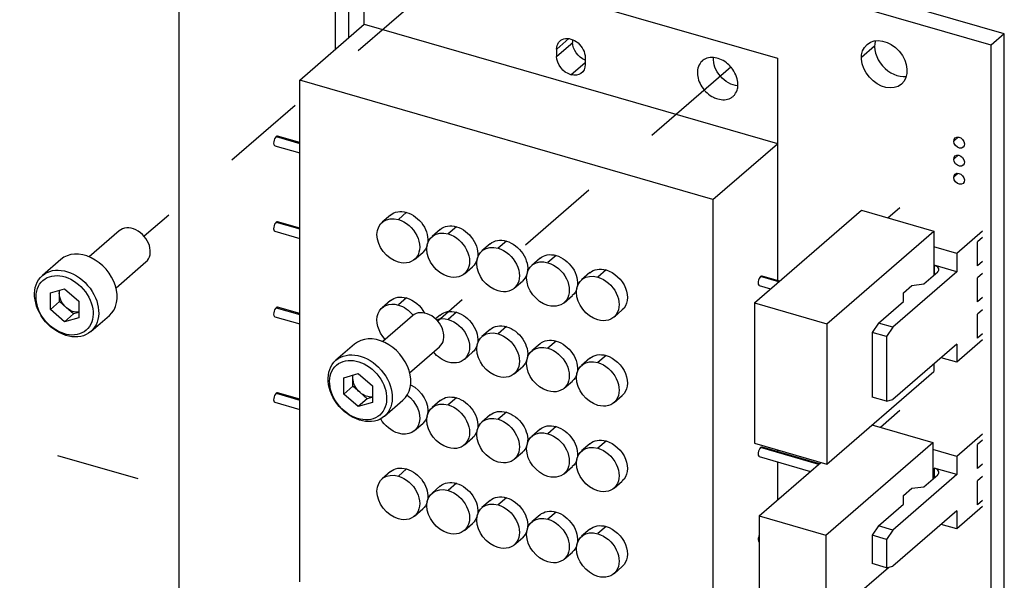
# Model space of a CAD drawing. Extents: x 0.3 to 39, y 0.1 to 10.9.
# Tile 13 of 26: x 28.576 to 29.753, y 2.071 to 2.742. Entities that reach past the tile are written whole.
import ezdxf

# ---------------------------------------------------------------- set-up
doc = ezdxf.new("R2010")
doc.units = 0
doc.header["$LTSCALE"] = 0.5
doc.header["$MEASUREMENT"] = 0
doc.linetypes.add('ONS_PHANTOM', pattern=[0.5, 0.25, -0.05, 0.05, -0.05, 0.05, -0.05])
for name, color, linetype in [('EXPLODE_LINES', 7, 'ONS_PHANTOM'), ('TANGENT_LINES', 7, 'CONTINUOUS'), ('VISIBLE', 7, 'CONTINUOUS')]:
    doc.layers.add(name, color=color, linetype=linetype)

msp = doc.modelspace()

# ---------------------------------------------------------------- linework, layer by layer
at = {"layer": 'EXPLODE_LINES'}
for p, q in [((29.0752, 2.7864), (28.7245, 2.4827)), ((27.0117, 2.6853), (28.766, 2.1789)), ((27.0117, 2.6853), (28.766, 2.1789)), ((29.4264, 2.685), (29.0757, 2.3813))]:
    msp.add_line(p, q, dxfattribs=at)
at = {"layer": 'TANGENT_LINES'}
for p, q in [((29.218, 2.7065), (29.2326, 2.7191)), ((29.218, 2.698), (29.2372, 2.7146)), ((29.5984, 2.71), (29.5826, 2.6964)), ((29.235, 2.676), (29.2521, 2.6907)), ((28.8824, 2.6019), (28.9106, 2.5938)), ((29.6985, 2.6014), (29.693, 2.5967)), ((29.6985, 2.5798), (29.693, 2.575)), ((29.6985, 2.5581), (29.693, 2.5534)), ((29.0384, 2.5114), (29.0286, 2.5029)), ((28.8824, 2.4996), (28.9106, 2.4915)), ((29.0981, 2.4942), (29.0882, 2.4857)), ((29.1578, 2.477), (29.1479, 2.4684)), ((29.2174, 2.4597), (29.2076, 2.4512)), ((29.2771, 2.4425), (29.2672, 2.434)), ((29.6694, 2.4482), (29.6694, 2.4364)), ((29.4838, 2.4283), (29.462, 2.4346)), ((29.0384, 2.4091), (29.0286, 2.4006)), ((28.8824, 2.3973), (28.9106, 2.3892)), ((29.0981, 2.3919), (29.0882, 2.3834)), ((29.1578, 2.3747), (29.1479, 2.3661)), ((29.2174, 2.3574), (29.2076, 2.3489)), ((29.2771, 2.3402), (29.2672, 2.3317)), ((28.8824, 2.295), (28.9106, 2.2869)), ((29.0981, 2.2896), (29.0882, 2.2811)), ((29.1578, 2.2724), (29.1479, 2.2639)), ((29.2174, 2.2552), (29.2076, 2.2466)), ((29.2771, 2.2379), (29.2672, 2.2294)), ((29.5315, 2.21), (29.462, 2.23)), ((29.0384, 2.2045), (29.0286, 2.196)), ((29.6694, 2.2056), (29.6694, 2.1938)), ((29.0981, 2.1873), (29.0882, 2.1788)), ((29.1578, 2.1701), (29.1479, 2.1616)), ((29.2174, 2.1529), (29.2076, 2.1443)), ((29.2771, 2.1356), (29.2672, 2.1271))]:
    msp.add_line(p, q, dxfattribs=at)
for centre in [(28.6293, 2.4002), (28.9805, 2.2988)]:
    msp.add_ellipse(centre, major_axis=(0.0258, -0.0298), ratio=0.75, dxfattribs=at)
at = {"layer": 'VISIBLE'}
for p, q in [((29.7535, 2.7249), (28.7818, 3.0054)), ((28.766, 2.9918), (28.766, 1.9689)), ((29.7378, 2.7113), (28.766, 2.9918)), ((28.9536, 2.7066), (28.9536, 2.8482)), ((28.9536, 2.8482), (29.482, 2.6956)), ((28.9693, 2.7202), (28.9693, 2.8436)), ((28.9878, 2.7363), (28.9878, 2.8383)), ((28.9106, 2.6693), (28.9878, 2.7363)), ((28.9878, 2.7363), (29.482, 2.5936)), ((29.7535, 2.7249), (29.7378, 2.7113)), ((29.7535, 1.7021), (29.7535, 2.7249)), ((29.2372, 2.7146), (29.2372, 2.7178)), ((29.7378, 1.6884), (29.7378, 2.7113)), ((29.218, 2.698), (29.218, 2.7065)), ((29.2521, 2.6966), (29.2521, 2.6881)), ((29.482, 2.6956), (29.482, 2.4298)), ((28.9106, 2.0693), (28.9106, 2.6693)), ((29.4049, 2.5266), (28.9106, 2.6693)), ((28.9106, 2.5948), (28.884, 2.6025)), ((29.4049, 2.5266), (29.482, 2.5934)), ((28.8808, 2.5911), (28.9106, 2.5825)), ((29.4049, 2.5266), (29.4049, 1.9266)), ((29.4546, 2.4031), (29.5826, 2.5139)), ((29.5826, 2.5139), (29.6691, 2.4889)), ((29.6142, 2.5048), (29.6286, 2.5172)), ((28.9106, 2.4925), (28.884, 2.5002)), ((29.0191, 2.5082), (29.0092, 2.4996)), ((28.6945, 2.4892), (28.6587, 2.4582)), ((28.8808, 2.4888), (28.9106, 2.4802)), ((29.0788, 2.4909), (29.0689, 2.4824)), ((29.5411, 2.3781), (29.6691, 2.4889)), ((29.6691, 2.4889), (29.6691, 2.47)), ((29.7275, 2.4887), (29.6967, 2.462)), ((29.1384, 2.4737), (29.1286, 2.4652)), ((29.7275, 2.4814), (29.7215, 2.4762)), ((29.7215, 2.4475), (29.7215, 2.4762)), ((29.0479, 2.455), (29.0578, 2.4635)), ((29.6967, 2.462), (29.6691, 2.47)), ((29.6691, 2.47), (29.6691, 2.4361)), ((29.6967, 2.462), (29.6967, 2.4404)), ((28.6249, 2.455), (28.6028, 2.4358)), ((28.6909, 2.421), (28.7267, 2.452)), ((29.1981, 2.4565), (29.1883, 2.448)), ((29.7275, 2.4527), (29.7215, 2.4475)), ((29.1076, 2.4378), (29.1174, 2.4463)), ((29.2578, 2.4393), (29.2479, 2.4307)), ((29.6967, 2.4404), (29.62, 2.374)), ((29.6571, 2.4258), (29.6738, 2.4402)), ((29.6967, 2.4404), (29.6694, 2.4482)), ((29.1672, 2.4205), (29.1771, 2.4291)), ((29.4846, 2.4291), (29.4637, 2.4351)), ((29.7275, 2.4381), (29.7215, 2.4329)), ((29.7215, 2.4042), (29.7215, 2.4329)), ((28.6123, 2.415), (28.6293, 2.4199)), ((28.6123, 2.3953), (28.6123, 2.415)), ((28.6231, 2.4145), (28.6231, 2.4181)), ((28.6293, 2.4199), (28.6464, 2.4051)), ((29.4604, 2.4238), (29.474, 2.4199)), ((29.633, 2.4153), (29.6429, 2.4239)), ((29.633, 2.4049), (29.633, 2.4153)), ((29.6429, 2.4239), (29.6571, 2.4258)), ((28.6231, 2.4047), (28.6123, 2.3953)), ((28.6231, 2.4047), (28.6231, 2.4145)), ((28.6316, 2.3973), (28.6231, 2.4047)), ((28.6464, 2.4051), (28.6464, 2.3854)), ((29.0191, 2.4059), (29.0092, 2.3973)), ((29.2269, 2.4033), (29.2368, 2.4118)), ((29.4546, 2.4031), (29.4546, 2.2353)), ((29.4546, 2.4031), (29.5411, 2.3781)), ((29.603, 2.3789), (29.633, 2.4049)), ((29.7275, 2.4094), (29.7215, 2.4042)), ((28.6293, 2.3805), (28.6123, 2.3953)), ((28.6401, 2.3899), (28.6316, 2.3973)), ((28.6464, 2.3917), (28.6401, 2.3899)), ((28.9106, 2.3902), (28.884, 2.3979)), ((29.2866, 2.3861), (29.2964, 2.3946)), ((29.7275, 2.3948), (29.7215, 2.3896)), ((28.6401, 2.3899), (28.6293, 2.3805)), ((28.6464, 2.3854), (28.6293, 2.3805)), ((28.6608, 2.3689), (28.6829, 2.388)), ((28.8808, 2.3865), (28.9106, 2.3779)), ((29.0456, 2.3878), (29.0099, 2.3568)), ((29.0788, 2.3886), (29.0732, 2.3839)), ((29.7215, 2.3609), (29.7215, 2.3896)), ((29.1384, 2.3714), (29.1286, 2.3629)), ((29.5411, 2.3781), (29.5411, 2.2103)), ((29.603, 2.3789), (29.5956, 2.3678)), ((29.5956, 2.3678), (29.5956, 2.2905)), ((29.6127, 2.3629), (29.5956, 2.3678)), ((29.62, 2.374), (29.603, 2.3789)), ((29.62, 2.374), (29.6127, 2.3629)), ((29.6127, 2.3629), (29.6127, 2.2856)), ((29.7275, 2.3588), (29.6967, 2.3321)), ((29.7275, 2.3661), (29.7215, 2.3609)), ((28.9761, 2.3536), (28.954, 2.3344)), ((29.0421, 2.3196), (29.0779, 2.3506)), ((29.1076, 2.3355), (29.1174, 2.344)), ((29.1981, 2.3542), (29.1883, 2.3457)), ((29.6967, 2.3538), (29.62, 2.2874)), ((29.6967, 2.3538), (29.6967, 2.3321)), ((29.2578, 2.337), (29.2479, 2.3284)), ((29.6967, 2.3321), (29.678, 2.3375)), ((29.1672, 2.3182), (29.1771, 2.3268)), ((29.5411, 2.2103), (29.6691, 2.3211)), ((29.6691, 2.3298), (29.6691, 2.3211)), ((28.9634, 2.3136), (28.9805, 2.3185)), ((28.9634, 2.2939), (28.9634, 2.3136)), ((28.9743, 2.3131), (28.9743, 2.3167)), ((28.9743, 2.3033), (28.9743, 2.3131)), ((28.9805, 2.3185), (28.9975, 2.3038)), ((29.2269, 2.301), (29.2368, 2.3095)), ((28.9743, 2.3033), (28.9634, 2.2939)), ((28.9828, 2.2959), (28.9743, 2.3033)), ((28.9975, 2.3038), (28.9975, 2.2841)), ((28.9106, 2.2879), (28.884, 2.2956)), ((28.9805, 2.2791), (28.9634, 2.2939)), ((28.9913, 2.2885), (28.9805, 2.2791)), ((28.9913, 2.2885), (28.9828, 2.2959)), ((28.9975, 2.2903), (28.9913, 2.2885)), ((29.0119, 2.2675), (29.0341, 2.2867)), ((29.0788, 2.2864), (29.0689, 2.2778)), ((29.2866, 2.2838), (29.2964, 2.2923)), ((29.6127, 2.2856), (29.5956, 2.2905)), ((29.6127, 2.2856), (29.62, 2.2874)), ((28.8808, 2.2843), (28.9106, 2.2757)), ((28.9975, 2.2841), (28.9805, 2.2791)), ((29.6052, 2.2543), (29.6286, 2.2746)), ((29.1384, 2.2691), (29.1286, 2.2606)), ((29.0479, 2.2504), (29.0578, 2.2589)), ((29.1981, 2.2519), (29.1883, 2.2434)), ((29.5952, 2.2572), (29.6678, 2.2362)), ((29.1076, 2.2332), (29.1174, 2.2417)), ((29.7275, 2.2461), (29.6967, 2.2194)), ((29.7275, 2.2388), (29.7215, 2.2336)), ((29.2578, 2.2347), (29.2479, 2.2262)), ((29.4546, 2.2353), (29.5411, 2.2103)), ((29.5324, 2.2107), (29.4637, 2.2306)), ((29.482, 2.2274), (29.482, 2.2253)), ((29.5398, 2.1254), (29.6678, 2.2362)), ((29.6678, 2.2362), (29.6678, 2.2278)), ((29.6967, 2.2194), (29.6678, 2.2278)), ((29.6678, 2.2278), (29.6678, 2.1924)), ((29.7215, 2.2049), (29.7215, 2.2336)), ((29.1672, 2.216), (29.1771, 2.2245)), ((29.4604, 2.2192), (29.5217, 2.2015)), ((29.6967, 2.2194), (29.6967, 2.1978)), ((29.2269, 2.1987), (29.2368, 2.2073)), ((29.4604, 2.1484), (29.5342, 2.2123)), ((29.482, 2.213), (29.482, 2.1671)), ((29.6967, 2.1978), (29.6694, 2.2056)), ((29.7275, 2.2101), (29.7215, 2.2049)), ((29.0191, 2.2013), (29.0092, 2.1928)), ((29.6967, 2.1978), (29.62, 2.1314)), ((29.6571, 2.1832), (29.6738, 2.1976)), ((29.7275, 2.1955), (29.7215, 2.1903)), ((29.0788, 2.1841), (29.0689, 2.1755)), ((29.2866, 2.1815), (29.2964, 2.19)), ((29.633, 2.1727), (29.6429, 2.1813)), ((29.6429, 2.1813), (29.6571, 2.1832)), ((29.7215, 2.1616), (29.7215, 2.1903)), ((29.633, 2.1623), (29.633, 2.1727)), ((29.0479, 2.1481), (29.0578, 2.1566)), ((29.1384, 2.1668), (29.1286, 2.1583)), ((29.603, 2.1363), (29.633, 2.1623)), ((29.7275, 2.1595), (29.6967, 2.1328)), ((29.7275, 2.1668), (29.7215, 2.1616)), ((29.1981, 2.1496), (29.1883, 2.1411)), ((29.4604, 2.1484), (29.5398, 2.1254)), ((29.4604, 2.1484), (29.4604, 2.0449)), ((29.6967, 2.1545), (29.62, 2.0881)), ((29.6967, 2.1545), (29.6967, 2.1328)), ((29.1076, 2.1309), (29.1174, 2.1394)), ((29.2578, 2.1324), (29.2479, 2.1239)), ((29.603, 2.1363), (29.5956, 2.1252)), ((29.62, 2.1314), (29.603, 2.1363)), ((29.6967, 2.1328), (29.678, 2.1382)), ((29.1672, 2.1137), (29.1771, 2.1222)), ((29.5398, 2.1254), (29.5398, 2.0219)), ((29.5956, 2.1252), (29.5956, 2.0913)), ((29.6127, 2.1203), (29.5956, 2.1252)), ((29.62, 2.1314), (29.6127, 2.1203)), ((29.6127, 2.1203), (29.6127, 2.0863)), ((29.2269, 2.0965), (29.2368, 2.105)), ((29.2866, 2.0792), (29.2964, 2.0878)), ((29.5398, 2.0219), (29.6148, 2.0868)), ((29.6127, 2.0863), (29.5956, 2.0913)), ((29.6127, 2.0863), (29.62, 2.0881))]:
    msp.add_line(p, q, dxfattribs=at)
at = {"layer": 'VISIBLE', "extrusion": (0, 0, -1)}
for centre, major_axis, start_param, end_param in [((29.235, 2.7016), (-0.0129, 0.0149), 5.569461, 8.711054), ((29.2542, 2.7097), (-0.0129, 0.0149), 4.124832, 5.569461), ((29.235, 2.693), (-0.0129, 0.0149), 3.998665, 5.569461), ((29.235, 2.693), (-0.0129, 0.0149), 2.427868, 3.998665), ((29.4298, 2.6879), (-0.0184, 0.0212), 3.800059, 5.631894), ((29.0384, 2.4858), (-0.0193, 0.0223), 0, 0.857072), ((29.0384, 2.4858), (-0.0193, 0.0223), 0.857072, 2.613146), ((29.0286, 2.4773), (-0.0193, 0.0223), 3.998665, 7.140257), ((29.0286, 2.4773), (-0.0193, 0.0223), 0.857072, 3.998665), ((29.0882, 2.4601), (-0.0193, 0.0223), 3.998665, 7.140257), ((29.0981, 2.4686), (-0.0193, 0.0223), 0, 0.857072), ((29.0882, 2.4601), (-0.0193, 0.0223), 0.857072, 3.998665), ((29.0981, 2.4686), (-0.0193, 0.0223), 0.857072, 2.613146), ((29.1578, 2.4514), (-0.0193, 0.0223), 0, 0.857072), ((29.1578, 2.4514), (-0.0193, 0.0223), 0.857072, 2.613146), ((29.0384, 2.4858), (-0.0193, 0.0223), 2.691123, 3.141593), ((29.1479, 2.4429), (-0.0193, 0.0223), 3.998665, 7.140257), ((29.1479, 2.4429), (-0.0193, 0.0223), 0.857072, 3.998665), ((29.2174, 2.4342), (-0.0193, 0.0223), 0, 0.857072), ((29.0981, 2.4686), (-0.0193, 0.0223), 2.691123, 3.141593), ((29.2076, 2.4256), (-0.0193, 0.0223), 3.998665, 7.140257), ((29.2076, 2.4256), (-0.0193, 0.0223), 0.857072, 3.998665), ((29.2174, 2.4342), (-0.0193, 0.0223), 0.857072, 2.613146), ((29.2771, 2.4169), (-0.0193, 0.0223), 0, 0.857072), ((29.2771, 2.4169), (-0.0193, 0.0223), 0.857072, 3.141593), ((29.1578, 2.4514), (-0.0193, 0.0223), 2.691123, 3.141593), ((29.2672, 2.4084), (-0.0193, 0.0223), 3.998665, 7.140257), ((29.2672, 2.4084), (-0.0193, 0.0223), 0.857072, 3.998665), ((28.6401, 2.4096), (-0.0129, 0.0149), 5.569461, 5.796982), ((29.2174, 2.4342), (-0.0193, 0.0223), 2.691123, 3.141593), ((28.6401, 2.4096), (-0.0129, 0.0149), 4.522263, 5.569461), ((29.0286, 2.375), (-0.0193, 0.0223), 4.661342, 7.140257), ((29.0384, 2.3835), (-0.0193, 0.0223), 0, 0.857072), ((29.0384, 2.3835), (-0.0193, 0.0223), 0.857072, 1.865121), ((28.6401, 2.4096), (-0.0129, 0.0149), 3.625123, 4.522263), ((29.0286, 2.375), (-0.0193, 0.0223), 0.857072, 1.622708), ((29.0981, 2.3663), (-0.0193, 0.0223), 0, 0.857072), ((29.0981, 2.3663), (-0.0193, 0.0223), 0.857072, 2.613146), ((29.0882, 2.3578), (-0.0193, 0.0223), 0.265244, 0.857072), ((29.0882, 2.3578), (-0.0193, 0.0223), 0.857072, 3.998665), ((29.1479, 2.3406), (-0.0193, 0.0223), 3.998665, 7.140257), ((29.1578, 2.3491), (-0.0193, 0.0223), 0, 0.857072), ((29.1578, 2.3491), (-0.0193, 0.0223), 0.857072, 2.613146), ((29.1479, 2.3406), (-0.0193, 0.0223), 0.857072, 3.998665), ((29.2174, 2.3319), (-0.0193, 0.0223), 0, 0.857072), ((29.2174, 2.3319), (-0.0193, 0.0223), 0.857072, 2.613146), ((29.0882, 2.3578), (-0.0193, 0.0223), 3.998665, 4.758548), ((29.0981, 2.3663), (-0.0193, 0.0223), 2.691123, 3.141593), ((29.2076, 2.3233), (-0.0193, 0.0223), 3.998665, 7.140257), ((29.2076, 2.3233), (-0.0193, 0.0223), 0.857072, 3.998665), ((29.1578, 2.3491), (-0.0193, 0.0223), 2.691123, 3.141593), ((29.2672, 2.3061), (-0.0193, 0.0223), 3.998665, 7.140257), ((29.2771, 2.3146), (-0.0193, 0.0223), 0, 0.857072), ((29.2771, 2.3146), (-0.0193, 0.0223), 0.857072, 3.141593), ((29.2672, 2.3061), (-0.0193, 0.0223), 0.857072, 3.998665), ((28.9913, 2.3082), (-0.0129, 0.0149), 5.569461, 5.796982), ((28.9913, 2.3082), (-0.0129, 0.0149), 4.522263, 5.569461), ((29.2174, 2.3319), (-0.0193, 0.0223), 2.691123, 3.141593), ((29.0384, 2.2813), (-0.0193, 0.0223), 1.046306, 2.613146), ((28.9913, 2.3082), (-0.0129, 0.0149), 3.625123, 4.522263), ((29.0286, 2.2727), (-0.0193, 0.0223), 1.288849, 3.998665), ((29.0981, 2.264), (-0.0193, 0.0223), 0, 0.857072), ((29.0981, 2.264), (-0.0193, 0.0223), 0.857072, 2.613146), ((29.0882, 2.2555), (-0.0193, 0.0223), 3.998665, 7.140257), ((29.0882, 2.2555), (-0.0193, 0.0223), 0.857072, 3.998665), ((29.1578, 2.2468), (-0.0193, 0.0223), 0, 0.857072), ((29.0286, 2.2727), (-0.0193, 0.0223), 3.998665, 4.969488), ((29.0384, 2.2813), (-0.0193, 0.0223), 2.691123, 3.141593), ((29.1479, 2.2383), (-0.0193, 0.0223), 3.998665, 7.140257), ((29.1479, 2.2383), (-0.0193, 0.0223), 0.857072, 3.998665), ((29.1578, 2.2468), (-0.0193, 0.0223), 0.857072, 2.613146), ((29.0981, 2.264), (-0.0193, 0.0223), 2.691123, 3.141593), ((29.2174, 2.2296), (-0.0193, 0.0223), 0, 0.857072), ((29.2174, 2.2296), (-0.0193, 0.0223), 0.857072, 2.613146), ((29.2076, 2.2211), (-0.0193, 0.0223), 3.998665, 7.140257), ((29.2076, 2.2211), (-0.0193, 0.0223), 0.857072, 3.998665), ((29.2771, 2.2124), (-0.0193, 0.0223), 0, 0.857072), ((29.1578, 2.2468), (-0.0193, 0.0223), 2.691123, 3.141593), ((29.2672, 2.2038), (-0.0193, 0.0223), 3.998665, 7.140257), ((29.2672, 2.2038), (-0.0193, 0.0223), 0.857072, 3.998665), ((29.2771, 2.2124), (-0.0193, 0.0223), 0.857072, 3.141593), ((29.2174, 2.2296), (-0.0193, 0.0223), 2.691123, 3.141593), ((29.0384, 2.179), (-0.0193, 0.0223), 0, 0.857072), ((29.0384, 2.179), (-0.0193, 0.0223), 0.857072, 2.613146), ((29.0286, 2.1704), (-0.0193, 0.0223), 3.998665, 7.140257), ((29.0286, 2.1704), (-0.0193, 0.0223), 0.857072, 3.998665), ((29.0882, 2.1532), (-0.0193, 0.0223), 3.998665, 7.140257), ((29.0981, 2.1617), (-0.0193, 0.0223), 0, 0.857072), ((29.0981, 2.1617), (-0.0193, 0.0223), 0.857072, 2.613146), ((29.0882, 2.1532), (-0.0193, 0.0223), 0.857072, 3.998665), ((29.1578, 2.1445), (-0.0193, 0.0223), 0, 0.857072), ((29.1578, 2.1445), (-0.0193, 0.0223), 0.857072, 2.613146), ((29.0384, 2.179), (-0.0193, 0.0223), 2.691123, 3.141593), ((29.1479, 2.136), (-0.0193, 0.0223), 3.998665, 7.140257), ((29.1479, 2.136), (-0.0193, 0.0223), 0.857072, 3.998665), ((29.0981, 2.1617), (-0.0193, 0.0223), 2.691123, 3.141593), ((29.2076, 2.1188), (-0.0193, 0.0223), 3.998665, 7.140257), ((29.2174, 2.1273), (-0.0193, 0.0223), 0, 0.857072), ((29.2076, 2.1188), (-0.0193, 0.0223), 0.857072, 3.998665), ((29.2174, 2.1273), (-0.0193, 0.0223), 0.857072, 2.613146), ((29.2771, 2.1101), (-0.0193, 0.0223), 0, 0.857072), ((29.2771, 2.1101), (-0.0193, 0.0223), 0.857072, 3.141593), ((29.1578, 2.1445), (-0.0193, 0.0223), 2.691123, 3.141593), ((29.2672, 2.1015), (-0.0193, 0.0223), 3.998665, 7.140257), ((29.2672, 2.1015), (-0.0193, 0.0223), 0.857072, 3.998665), ((29.2174, 2.1273), (-0.0193, 0.0223), 2.691123, 3.141593)]:
    msp.add_ellipse(centre, major_axis=major_axis, ratio=0.75, start_param=start_param, end_param=end_param, dxfattribs=at)
at = {"layer": 'VISIBLE'}
for centre, major_axis in [((29.6099, 2.6885), (0.0206, -0.0238)), ((29.6994, 2.5948), (0.00483, -0.00558)), ((29.6994, 2.5732), (0.00483, -0.00558)), ((29.6994, 2.5515), (0.00483, -0.00558)), ((28.6318, 2.4023), (0.029, -0.0335)), ((28.983, 2.301), (0.029, -0.0335))]:
    msp.add_ellipse(centre, major_axis=major_axis, ratio=0.75, dxfattribs=at)
for centre, major_axis, ratio, start_param, end_param in [((29.6256, 2.7022), (0.0206, -0.0238), 0.75, 3.598259, 5.826519), ((28.8824, 2.5968), (0.00164, 0.00567), 0.433013, 0.588003, 3.141593), ((28.8824, 2.5968), (0.00164, 0.00567), 0.433013, 0, 0.588003), ((28.8824, 2.4945), (0.00164, 0.00567), 0.433013, 0.588003, 3.141593), ((28.8824, 2.4945), (0.00164, 0.00567), 0.433013, 0, 0.588003), ((28.7106, 2.4706), (0.0161, -0.0186), 0.75, 0, 3.141593), ((28.6539, 2.4215), (0.029, -0.0335), 0.75, 6.283185, 9.424778), ((29.6635, 2.4431), (-0.0118, 0), 0.5, 2.617994, 4.18879), ((29.462, 2.4295), (0.00164, 0.00567), 0.433013, 0.588003, 3.141593), ((29.462, 2.4295), (0.00164, 0.00567), 0.433013, 0, 0.588003), ((28.8824, 2.3922), (0.00164, 0.00567), 0.433013, 0.588003, 3.141593), ((28.8824, 2.3922), (0.00164, 0.00567), 0.433013, 0, 0.588003), ((29.0618, 2.3692), (0.0161, -0.0186), 0.75, 0, 3.141593), ((29.0051, 2.3201), (0.029, -0.0335), 0.75, 6.283185, 9.424778), ((28.8824, 2.2899), (0.00164, 0.00567), 0.433013, 0.588003, 3.141593), ((28.8824, 2.2899), (0.00164, 0.00567), 0.433013, 0, 0.588003), ((29.462, 2.2249), (0.00164, 0.00567), 0.433013, 0.588003, 3.141593), ((29.462, 2.2249), (0.00164, 0.00567), 0.433013, 0, 0.588003), ((29.6635, 2.2005), (-0.0118, 0), 0.5, 2.617994, 4.18879), ((29.462, 2.1226), (0.00164, 0.00567), 0.433013, 1.193967, 3.141593)]:
    msp.add_ellipse(centre, major_axis=major_axis, ratio=ratio, start_param=start_param, end_param=end_param, dxfattribs=at)
for points, knots in [([(29.3922, 2.6925), (29.392, 2.6924), (29.3913, 2.6918), (29.3867, 2.6856), (29.386, 2.6781), (29.3874, 2.6694), (29.3915, 2.6611), (29.3975, 2.654), (29.4053, 2.6488), (29.409, 2.6476), (29.4106, 2.647)], [0, 0, 0, 0, 0.048579, 0.176995, 0.310658, 0.450845, 0.59598, 0.742939, 0.888135, 1, 1, 1, 1]), ([(29.4057, 2.6965), (29.4055, 2.6966), (29.4049, 2.6967), (29.3968, 2.6962), (29.3937, 2.6937), (29.3922, 2.6925)], [0, 0, 0, 0, 0.134865, 0.590962, 1, 1, 1, 1]), ([(29.4265, 2.6851), (29.4248, 2.6869), (29.4213, 2.6906), (29.4133, 2.6952), (29.4082, 2.6961), (29.4057, 2.6965)], [0, 0, 0, 0, 0.322243, 0.674791, 1, 1, 1, 1]), ([(29.4349, 2.6631), (29.4349, 2.6643), (29.4349, 2.6674), (29.4331, 2.6757), (29.4279, 2.6835), (29.4268, 2.6847), (29.4265, 2.6851)], [0, 0, 0, 0, 0.215112, 0.530521, 0.854996, 1, 1, 1, 1]), ([(29.429, 2.6501), (29.4297, 2.6507), (29.4315, 2.6523), (29.4347, 2.6591), (29.4348, 2.6619), (29.4349, 2.6631)], [0, 0, 0, 0, 0.277514, 0.693712, 1, 1, 1, 1]), ([(29.4106, 2.647), (29.4133, 2.6465), (29.4185, 2.6454), (29.4259, 2.6476), (29.4281, 2.6494), (29.429, 2.6501)], [0, 0, 0, 0, 0.378204, 0.739311, 1, 1, 1, 1])]:
    msp.add_open_spline(points, degree=3, knots=knots, dxfattribs=at)

doc.saveas('drawing.dxf')
